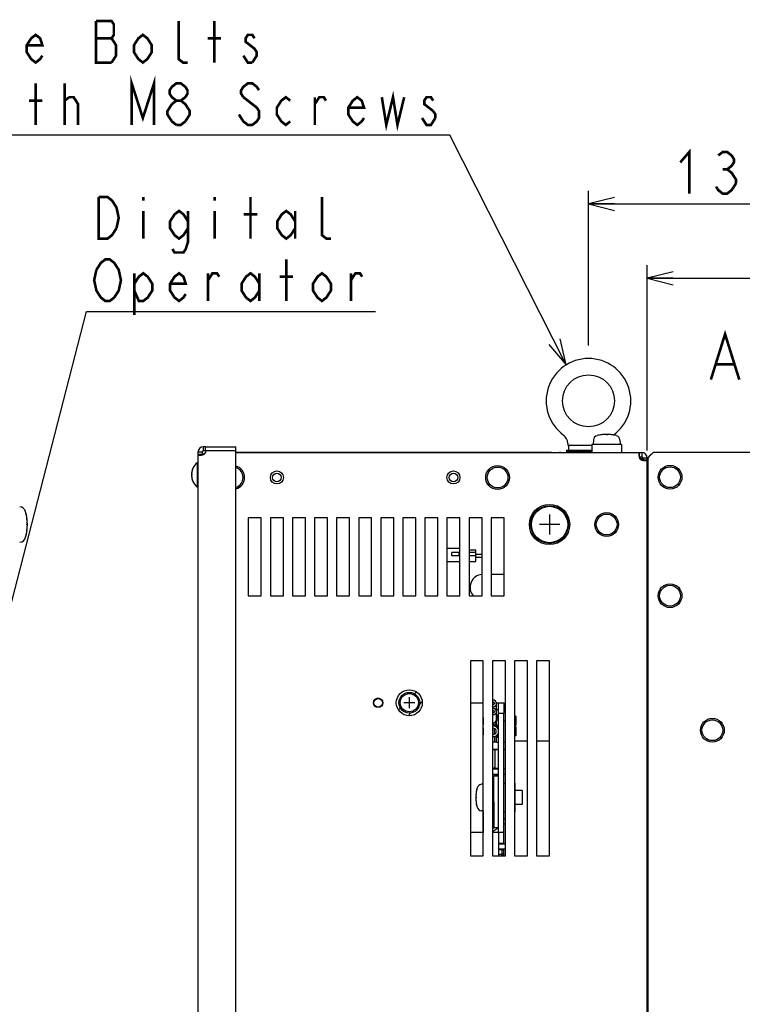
# Model space of a CAD drawing. Extents: x 26 to 410, y 32 to 287.
# Tile 17 of 41: x 116 to 172, y 200 to 276. Entities that reach past the tile are written whole.
import ezdxf

# ---------------------------------------------------------------- set-up
doc = ezdxf.new("R2010")
doc.units = 0
doc.header["$LTSCALE"] = 23.1
doc.layers.get('0').update_dxf_attribs({"linetype": 'CONTINUOUS'})
for name, color, linetype in [('ALL_AXIS', 7, 'CONTINUOUS'), ('ALL_CURVE', 7, 'CONTINUOUS'), ('ALL_DIM', 7, 'CONTINUOUS'), ('ALL_FEATURES', 7, 'CONTINUOUS'), ('ALL_NOTE', 7, 'CONTINUOUS')]:
    doc.layers.add(name, color=color, linetype=linetype)
doc.dimstyles.get("Standard").update_dxf_attribs({"dimtxt": 2.5, "dimasz": 2.5, "dimexe": 1.25, "dimexo": 0.625, "dimtad": 1, "dimcen": 2.5, "dimazin": 3, "dimtfac": 1, "dimtmove": 0, "dimatfit": 3})

# ---------------------------------------------------------------- blocks, each defined once
blk = doc.blocks.new('_OPEN')
at = {"color": 0, "linetype": 'BYBLOCK'}
for p, q in [((0, 0), (-1, 0.25)), ((-1, -0.25), (0, 0)), ((-1, 0), (0, 0))]:
    blk.add_line(p, q, dxfattribs=at)
blk = doc.blocks.new('*D17')
at = {"layer": 'ALL_DIM', "color": 2, "linetype": 'CONTINUOUS'}
for p, q in [((164.394, 243.094), (164.394, 257.347)), ((186.394, 248.154), (186.394, 257.347)), ((164.394, 256.347), (175.394, 256.347)), ((186.394, 256.347), (175.394, 256.347))]:
    blk.add_line(p, q, dxfattribs=at)
at = {"layer": 'ALL_DIM', "color": 2, "linetype": 'CONTINUOUS', "xscale": 2, "yscale": 2, "zscale": 2, "rotation": 180}
blk.add_blockref('_OPEN', (164.394, 256.347), dxfattribs=at)
at = {"layer": 'ALL_DIM', "color": 2, "linetype": 'CONTINUOUS', "xscale": 2, "yscale": 2, "zscale": 2}
blk.add_blockref('_OPEN', (186.394, 256.347), dxfattribs=at)
blk = doc.blocks.new('*D18')
at = {"layer": 'ALL_DIM', "color": 2, "linetype": 'CONTINUOUS'}
for p, q in [((159.874, 251.174), (159.874, 263.069)), ((186.394, 248.154), (186.394, 263.069)), ((159.874, 262.069), (173.134, 262.069)), ((186.394, 262.069), (173.134, 262.069))]:
    blk.add_line(p, q, dxfattribs=at)
at = {"layer": 'ALL_DIM', "color": 2, "linetype": 'CONTINUOUS', "xscale": 2, "yscale": 2, "zscale": 2, "rotation": 180}
blk.add_blockref('_OPEN', (159.874, 262.069), dxfattribs=at)
at = {"layer": 'ALL_DIM', "color": 2, "linetype": 'CONTINUOUS', "xscale": 2, "yscale": 2, "zscale": 2}
blk.add_blockref('_OPEN', (186.394, 262.069), dxfattribs=at)

msp = doc.modelspace()

# ---------------------------------------------------------------- linework, layer by layer
at = {"layer": 'ALL_AXIS', "color": 7, "linetype": 'CONTINUOUS'}
for p, q in [((130.366, 243.374), (130.214, 243.374)), ((130.369, 243.054), (130.369, 243.374)), ((130.369, 243.374), (132.714, 243.374)), ((158.274, 243.639), (158.274, 243.514)), ((158.274, 243.514), (160.124, 243.514)), ((158.334, 243.514), (158.334, 243.114)), ((160.124, 243.554), (160.124, 242.934)), ((162.424, 243.554), (160.124, 243.554)), ((160.255, 243.901), (160.224, 243.554)), ((162.294, 243.901), (162.324, 243.554)), ((162.424, 243.554), (162.424, 242.934)), ((129.794, 242.954), (129.794, 242.775)), ((132.714, 243.054), (130.427, 243.054)), ((158.174, 243.114), (158.174, 242.934)), ((158.174, 243.114), (160.124, 243.114)), ((158.174, 243.054), (160.124, 243.054)), ((158.174, 242.994), (160.124, 242.994)), ((163.762, 242.614), (163.771, 242.614)), ((163.771, 242.934), (163.771, 242.614)), ((129.737, 242.154), (129.737, 240.274)), ((129.794, 242.154), (129.737, 242.154)), ((164.474, 242.094), (164.394, 242.094)), ((129.794, 240.274), (129.737, 240.274)), ((151.194, 235.099), (151.654, 235.099)), ((151.654, 235.099), (151.654, 234.869)), ((151.194, 234.869), (151.654, 234.869)), ((152.794, 223.077), (152.794, 223.628)), ((152.786, 223.044), (152.794, 223.077)), ((152.954, 223.124), (152.794, 223.124)), ((152.794, 222.374), (152.794, 222.991)), ((153.354, 223.074), (153.474, 223.074)), ((152.634, 221.97), (152.533, 222.125)), ((152.682, 222.18), (152.765, 222.268)), ((152.794, 221.97), (152.682, 222.18)), ((152.765, 222.268), (152.794, 222.374)), ((152.954, 222.324), (152.794, 222.324)), ((152.954, 222.729), (152.798, 222.596)), ((153.354, 222.274), (153.474, 222.274)), ((154.274, 222.628), (154.174, 222.628)), ((154.274, 222.628), (154.274, 221.919)), ((152.794, 221.929), (152.706, 221.85)), ((152.954, 221.929), (152.798, 221.796)), ((154.274, 221.919), (154.174, 221.919)), ((154.274, 221.828), (154.174, 221.828)), ((154.274, 221.828), (154.274, 221.119)), ((152.474, 220.674), (152.794, 220.674)), ((152.634, 221.079), (152.634, 220.674)), ((152.794, 221.019), (152.706, 221.098)), ((152.794, 220.624), (152.794, 220.662)), ((152.954, 220.624), (152.794, 220.624)), ((152.954, 221.019), (152.798, 221.152)), ((153.354, 220.674), (153.474, 220.674)), ((154.274, 221.119), (154.174, 221.119)), ((152.654, 220.044), (152.474, 220.044)), ((152.654, 220.064), (152.654, 218.624)), ((152.654, 220.064), (152.954, 220.064)), ((152.654, 218.644), (152.474, 218.644)), ((152.654, 218.624), (152.954, 218.624)), ((152.654, 218.124), (152.474, 218.124)), ((152.594, 216.052), (152.594, 218.024)), ((152.954, 218.024), (152.594, 218.024)), ((152.654, 218.144), (152.654, 218.024)), ((152.654, 218.144), (152.954, 218.144)), ((151.774, 217.406), (151.628, 217.394)), ((152.474, 217.524), (152.594, 217.524)), ((153.354, 217.484), (153.474, 217.484)), ((154.174, 217.484), (154.214, 217.484)), ((154.214, 215.264), (154.214, 217.483)), ((154.774, 216.909), (154.214, 216.909)), ((154.774, 216.909), (154.774, 215.839)), ((151.774, 215.341), (151.628, 215.354)), ((154.774, 215.839), (154.214, 215.839)), ((152.474, 215.224), (152.594, 215.224)), ((152.594, 214.804), (152.474, 214.804)), ((153.354, 215.264), (153.474, 215.264)), ((154.174, 215.264), (154.214, 215.264)), ((152.594, 214.284), (152.474, 214.284)), ((152.954, 214.034), (152.474, 213.724)), ((152.594, 214.034), (152.474, 213.979)), ((151.774, 213.674), (150.774, 213.674)), ((152.954, 213.674), (152.474, 213.674)), ((152.954, 213.674), (152.954, 211.894)), ((152.954, 212.384), (153.194, 212.384)), ((153.194, 212.384), (153.194, 212.15)), ((153.354, 212.324), (153.194, 212.324)), ((153.194, 212.044), (153.136, 211.976)), ((153.354, 212.044), (153.242, 211.917))]:
    msp.add_line(p, q, dxfattribs=at)
at = {"layer": 'ALL_AXIS', "color": 3, "linetype": 'CONTINUOUS'}
for p, q in [((130.114, 242.954), (130.114, 242.775)), ((130.366, 243.054), (130.214, 243.054)), ((130.369, 243.054), (130.427, 243.054)), ((157.716, 242.934), (163.771, 242.934)), ((133.674, 237.914), (133.674, 231.914)), ((134.674, 237.914), (133.674, 237.914)), ((134.674, 231.914), (134.674, 237.914)), ((135.374, 237.914), (135.374, 231.914)), ((136.374, 237.914), (135.374, 237.914)), ((136.374, 231.914), (136.374, 237.914)), ((137.074, 237.914), (137.074, 231.914)), ((138.074, 237.914), (137.074, 237.914)), ((138.074, 231.914), (138.074, 237.914)), ((138.774, 237.914), (138.774, 231.914)), ((139.774, 237.914), (138.774, 237.914)), ((139.774, 231.914), (139.774, 237.914)), ((140.474, 237.914), (140.474, 231.914)), ((141.474, 237.914), (140.474, 237.914)), ((141.474, 231.914), (141.474, 237.914)), ((142.174, 237.914), (142.174, 231.914)), ((143.174, 237.914), (142.174, 237.914)), ((143.174, 231.914), (143.174, 237.914)), ((143.874, 237.914), (143.874, 231.914)), ((144.874, 237.914), (143.874, 237.914)), ((144.874, 231.914), (144.874, 237.914)), ((145.574, 237.914), (145.574, 231.914)), ((146.574, 237.914), (145.574, 237.914)), ((146.574, 231.914), (146.574, 237.914)), ((147.274, 237.914), (147.274, 231.914)), ((148.274, 237.914), (147.274, 237.914)), ((148.274, 231.914), (148.274, 237.914)), ((148.974, 237.914), (148.974, 231.914)), ((149.974, 237.914), (148.974, 237.914)), ((149.974, 231.914), (149.974, 237.914)), ((150.674, 237.914), (150.674, 231.914)), ((151.674, 237.914), (150.674, 237.914)), ((151.674, 231.914), (151.674, 237.914)), ((152.374, 237.914), (152.374, 231.914)), ((153.374, 237.914), (152.374, 237.914)), ((153.374, 231.914), (153.374, 237.914)), ((133.674, 231.914), (134.674, 231.914)), ((135.374, 231.914), (136.374, 231.914)), ((137.074, 231.914), (138.074, 231.914)), ((138.774, 231.914), (139.774, 231.914)), ((140.474, 231.914), (141.474, 231.914)), ((142.174, 231.914), (143.174, 231.914)), ((143.874, 231.914), (144.874, 231.914)), ((145.574, 231.914), (146.574, 231.914)), ((147.274, 231.914), (148.274, 231.914)), ((148.974, 231.914), (149.974, 231.914)), ((150.674, 231.914), (151.674, 231.914)), ((152.374, 231.914), (153.374, 231.914)), ((150.774, 226.894), (150.774, 211.894)), ((151.774, 226.894), (150.774, 226.894)), ((151.774, 211.894), (151.774, 226.894)), ((152.474, 226.894), (152.474, 211.894)), ((153.474, 226.894), (152.474, 226.894)), ((153.474, 211.894), (153.474, 226.894)), ((154.174, 226.894), (154.174, 211.894)), ((155.174, 226.894), (154.174, 226.894)), ((155.174, 211.894), (155.174, 226.894)), ((155.874, 226.894), (155.874, 211.894)), ((156.874, 226.894), (155.874, 226.894)), ((156.874, 211.894), (156.874, 226.894)), ((150.774, 211.894), (151.774, 211.894)), ((152.474, 211.894), (153.474, 211.894)), ((154.174, 211.894), (155.174, 211.894)), ((155.874, 211.894), (156.874, 211.894))]:
    msp.add_line(p, q, dxfattribs=at)
at = {"layer": 'ALL_AXIS', "color": 7, "linetype": 'CONTINUOUS'}
for points in [[(152.794, 223.627), (152.784, 223.694), (152.719, 223.803), (152.601, 223.879), (152.474, 223.902)], [(152.474, 223.762), (152.539, 223.748), (152.602, 223.697), (152.624, 223.628)], [(152.624, 223.628), (152.602, 223.558), (152.539, 223.507), (152.474, 223.493)], [(152.474, 223.353), (152.604, 223.378), (152.725, 223.459), (152.787, 223.571), (152.794, 223.627)], [(152.794, 222.991), (152.784, 223.053), (152.719, 223.155), (152.601, 223.226), (152.474, 223.248)], [(152.474, 223.117), (152.539, 223.104), (152.602, 223.056), (152.624, 222.991)], [(152.624, 222.991), (152.602, 222.926), (152.539, 222.878), (152.474, 222.865)], [(152.474, 222.734), (152.604, 222.757), (152.725, 222.833), (152.787, 222.938), (152.794, 222.991)], [(152.474, 222.116), (152.578, 222.131), (152.682, 222.18)]]:
    msp.add_lwpolyline(points, dxfattribs=at)
for centre, radius in [((159.874, 246.914), 2), ((152.874, 241.014), 0.8), ((166.154, 241.034), 0.8), ((156.874, 237.394), 1.55), ((156.874, 237.394), 1.45), ((156.874, 237.394), 1.4), ((161.274, 237.394), 0.8), ((166.154, 231.914), 0.8), ((146.074, 223.674), 0.8), ((146.074, 223.674), 0.7), ((169.414, 221.554), 0.8)]:
    msp.add_circle(centre, radius, dxfattribs=at)
at = {"layer": 'ALL_AXIS', "color": 3, "linetype": 'CONTINUOUS'}
for centre, radius in [((135.874, 241.014), 0.5), ((149.474, 241.014), 0.5), ((143.674, 223.674), 0.365)]:
    msp.add_circle(centre, radius, dxfattribs=at)
at = {"layer": 'ALL_AXIS', "color": 7, "linetype": 'CONTINUOUS'}
for centre, radius, start, end in [((160.633, 243.867), 0.38, 105.36249, 175), ((161.274, 241.534), 2.8, 74.63751, 105.36249), ((161.915, 243.867), 0.38, 5, 74.63751), ((130.035, 243.133), 0.4, 296.58657, 348.6063), ((130.514, 241.214), 1.22, 129.60193, 230.39807), ((132.474, 241.014), 0.8, 287.69467, 72.30533), ((116.022, 238.237), 0.52, 15.88085, 85), ((113.06, 237.394), 3.6, 344.11915, 15.88085), ((116.022, 236.551), 0.52, 275, 344.11915), ((153.554, 222.274), 1.8, 171.86592, 188.13408), ((152.544, 222.274), 0.41, 6.85155, 51.66482), ((153.554, 221.474), 1.8, 171.86592, 188.13408), ((152.544, 221.474), 0.41, 259.71775, 100.28225), ((152.544, 221.474), 0.23, 251.71418, 108.27245), ((153.994, 216.374), 2.8, 164.63751, 195.36249), ((151.661, 217.015), 0.38, 95, 164.63751), ((151.661, 215.733), 0.38, 195.36249, 265), ((153.014, 211.664), 0.34, 43.30427, 100.80112)]:
    msp.add_arc(centre, radius, start, end, dxfattribs=at)
at = {"layer": 'ALL_CURVE', "color": 40, "linetype": 'CONTINUOUS'}
for p, q in [((161.274, 244.334), (161.274, 244.262)), ((129.373, 241.214), (129.294, 241.214)), ((156.874, 238.174), (156.874, 236.614)), ((116.66, 237.394), (116.574, 237.394)), ((157.654, 237.394), (156.094, 237.394)), ((146.494, 223.674), (145.654, 223.674)), ((146.074, 224.094), (146.074, 223.254)), ((151.774, 222.274), (151.754, 222.274)), ((151.774, 221.474), (151.754, 221.474)), ((151.266, 216.374), (151.194, 216.374))]:
    msp.add_line(p, q, dxfattribs=at)
at = {"layer": 'ALL_CURVE', "color": 2, "linetype": 'CONTINUOUS'}
for p, q in [((146.469, 224.354), (146.624, 224.509)), ((146.849, 223.546), (147.07, 223.767)), ((145.239, 223.124), (145.394, 223.28)), ((145.981, 222.678), (146.202, 222.899))]:
    msp.add_line(p, q, dxfattribs=at)
at = {"layer": 'ALL_CURVE', "color": 4, "linetype": 'CONTINUOUS'}
msp.add_circle((146.074, 223.674), 1, dxfattribs=at)
at = {"layer": 'ALL_CURVE', "color": 40, "linetype": 'CONTINUOUS'}
for centre, radius, start, end in [((161.274, 241.534), 2.8, 76.99712, 103.00288), ((130.514, 241.214), 1.22, 159.36221, 200.63779), ((113.06, 237.394), 3.6, 347.48667, 12.51333), ((153.554, 222.274), 1.8, 171.45871, 188.54129), ((153.554, 221.474), 1.8, 171.45871, 188.54129), ((153.994, 216.374), 2.8, 166.99712, 193.00288)]:
    msp.add_arc(centre, radius, start, end, dxfattribs=at)
at = {"layer": 'ALL_DIM', "color": 2, "linetype": 'CONTINUOUS', "const_width": 0.2}
for points in [[(166.942, 265.269), (167.63, 266.069), (167.63, 262.869)], [(169.866, 265.802), (170.21, 266.069), (170.554, 266.069), (170.898, 265.802), (171.07, 265.536), (171.07, 265.269), (170.898, 265.002), (170.554, 264.736), (170.898, 264.469), (171.07, 264.202), (171.242, 263.936), (171.242, 263.669)], [(170.21, 264.736), (170.554, 264.736)], [(171.242, 263.669), (170.898, 263.136), (170.554, 262.869), (170.21, 262.869), (169.866, 263.136), (169.694, 263.402)]]:
    msp.add_lwpolyline(points, dxfattribs=at)
at = {"layer": 'ALL_FEATURES', "color": 7, "linetype": 'CONTINUOUS'}
for p, q in [((130.214, 243.054), (130.214, 243.374)), ((132.714, 170.354), (132.714, 243.374)), ((130.114, 242.954), (129.794, 242.954)), ((129.794, 242.775), (129.794, 170.254)), ((130.114, 242.775), (129.794, 242.775)), ((157.034, 242.934), (132.714, 242.934)), ((153.434, 242.914), (153.434, 242.934)), ((153.834, 242.934), (153.834, 242.914)), ((157.034, 242.914), (157.034, 242.934)), ((163.771, 242.614), (163.974, 242.614)), ((163.974, 242.934), (163.974, 242.614)), ((163.973, 242.452), (163.874, 242.45)), ((164.074, 242.514), (164.074, 242.335)), ((164.394, 242.514), (164.074, 242.514)), ((164.394, 242.335), (164.074, 242.335)), ((164.474, 242.194), (164.394, 242.194)), ((164.474, 237.894), (164.394, 237.894)), ((149.974, 235.554), (148.974, 235.554)), ((149.354, 234.994), (149.354, 235.234)), ((149.974, 235.234), (149.354, 235.234)), ((149.974, 234.994), (149.354, 234.994)), ((149.914, 234.994), (149.914, 235.234)), ((151.194, 235.414), (150.674, 235.414)), ((151.194, 235.234), (150.674, 235.234)), ((151.194, 234.994), (150.674, 234.994)), ((151.194, 234.554), (151.194, 235.414)), ((148.974, 234.554), (149.974, 234.554)), ((150.674, 234.554), (151.194, 234.554)), ((153.374, 233.554), (152.374, 233.554)), ((164.394, 225.654), (164.474, 225.654)), ((150.774, 223.674), (151.774, 223.674)), ((152.787, 223.674), (153.354, 223.674)), ((152.954, 222.874), (152.954, 223.674)), ((152.794, 222.991), (152.794, 223.077)), ((152.954, 222.874), (153.354, 222.874)), ((153.354, 212.824), (153.354, 222.874)), ((152.954, 222.729), (152.794, 222.729)), ((152.794, 221.929), (152.794, 222.374)), ((152.634, 221.866), (152.634, 221.97)), ((152.634, 221.97), (152.794, 221.97)), ((152.634, 221.265), (152.634, 221.683)), ((152.954, 221.929), (152.794, 221.929)), ((151.754, 217.405), (151.754, 220.704)), ((151.774, 220.704), (151.754, 220.704)), ((152.794, 220.662), (152.794, 221.019)), ((152.794, 221.019), (152.954, 221.019)), ((155.174, 220.704), (154.174, 220.704)), ((156.874, 220.704), (155.874, 220.704)), ((151.754, 220.104), (151.774, 220.104)), ((152.474, 220.104), (152.954, 220.104)), ((153.354, 220.104), (153.474, 220.104)), ((151.754, 218.584), (151.774, 218.584)), ((152.474, 218.584), (152.954, 218.584)), ((153.354, 218.584), (153.474, 218.584)), ((151.754, 218.184), (151.774, 218.184)), ((152.474, 218.184), (152.954, 218.184)), ((153.354, 218.184), (153.474, 218.184)), ((152.594, 216.052), (152.594, 214.034)), ((151.754, 215.343), (151.754, 213.674)), ((151.754, 214.744), (151.774, 214.744)), ((152.474, 214.744), (152.594, 214.744)), ((153.354, 214.744), (153.474, 214.744)), ((151.754, 214.344), (151.774, 214.344)), ((152.474, 214.344), (152.594, 214.344)), ((152.954, 214.034), (152.594, 214.034)), ((153.354, 214.344), (153.474, 214.344)), ((153.354, 213.674), (152.954, 213.674)), ((152.954, 212.874), (153.354, 212.874)), ((152.954, 212.824), (153.474, 212.824)), ((152.954, 212.424), (153.474, 212.424)), ((153.354, 211.894), (153.354, 212.424)), ((153.194, 212.15), (153.194, 212.044)), ((153.354, 212.044), (153.194, 212.044))]:
    msp.add_line(p, q, dxfattribs=at)
at = {"layer": 'ALL_FEATURES', "color": 3, "linetype": 'CONTINUOUS'}
for p, q in [((163.753, 242.914), (132.714, 242.914)), ((163.753, 242.914), (163.753, 242.693)), ((163.771, 242.934), (163.974, 242.934)), ((163.874, 242.614), (163.874, 242.407)), ((164.874, 242.954), (164.474, 242.554)), ((164.874, 242.954), (186.394, 242.954)), ((164.394, 141.794), (164.394, 242.514)), ((164.474, 141.754), (164.474, 242.554)), ((164.474, 237.774), (164.394, 237.774)), ((164.474, 225.914), (164.394, 225.914)), ((153.354, 223.674), (153.354, 222.874)), ((152.954, 213.674), (152.954, 222.874))]:
    msp.add_line(p, q, dxfattribs=at)
at = {"layer": 'ALL_FEATURES', "color": 7, "linetype": 'CONTINUOUS'}
for points in [[(129.794, 242.775), (129.801, 242.758), (129.82, 242.745), (129.85, 242.737), (129.893, 242.733), (129.917, 242.733)], [(129.917, 242.733), (129.944, 242.733), (130.004, 242.737), (130.071, 242.745), (130.142, 242.758), (130.214, 242.775)], [(164.074, 242.335), (164.073, 242.319), (164.071, 242.314)]]:
    msp.add_lwpolyline(points, dxfattribs=at)
at = {"layer": 'ALL_FEATURES', "color": 3, "linetype": 'CONTINUOUS'}
for points in [[(130.114, 242.775), (130.116, 242.758), (130.117, 242.754)], [(164.271, 242.293), (164.249, 242.293), (164.201, 242.296), (164.149, 242.301), (164.092, 242.31), (164.034, 242.321), (163.974, 242.335)], [(164.394, 242.335), (164.39, 242.321), (164.377, 242.309), (164.356, 242.301), (164.328, 242.296), (164.292, 242.293), (164.271, 242.293)]]:
    msp.add_lwpolyline(points, dxfattribs=at)
for centre, radius in [((152.874, 241.014), 0.915), ((166.154, 241.034), 0.915), ((161.274, 237.394), 0.915), ((166.154, 231.914), 0.915), ((143.674, 223.674), 0.33), ((169.414, 221.554), 0.915)]:
    msp.add_circle(centre, radius, dxfattribs=at)
at = {"layer": 'ALL_FEATURES', "color": 7, "linetype": 'CONTINUOUS'}
for centre in [(135.874, 241.014), (149.474, 241.014)]:
    msp.add_circle(centre, 0.33, dxfattribs=at)
for centre, radius, start, end in [((159.874, 246.914), 3.26, 306.23745, 233.76255), ((157.474, 243.639), 0.8, 359.99992, 53.76262), ((162.274, 243.639), 0.8, 126.23744, 126.38871), ((130.214, 242.954), 0.42, 90, 180), ((130.534, 242.514), 0.42, 115.52246, 141.63322), ((163.974, 242.514), 0.1, 0, 90), ((163.974, 242.352), 0.1, 0, 91), ((151.754, 232.554), 1, 94.59483, 220.1397)]:
    msp.add_arc(centre, radius, start, end, dxfattribs=at)
at = {"layer": 'ALL_FEATURES', "color": 3, "linetype": 'CONTINUOUS'}
for centre, radius, start, end in [((130.214, 242.954), 0.1, 90, 180), ((157.716, 242.514), 0.42, 90, 107.67687), ((164.153, 242.693), 0.4, 180, 243.41025), ((163.974, 242.514), 0.42, 0, 90), ((165.154, 242.194), 0.76, 120.74868, 149.25132), ((132.474, 241.014), 0.915, 285.20999, 74.78876), ((165.154, 242.194), 0.76, 153.71925, 180)]:
    msp.add_arc(centre, radius, start, end, dxfattribs=at)
at = {"layer": 'ALL_NOTE', "color": 2, "linetype": 'CONTINUOUS'}
for p, q in [((148.946, 267.356), (110.418, 267.356)), ((149.196, 267.356), (148.946, 267.356)), ((158.158, 249.686), (149.196, 267.356)), ((104.95, 190.758), (121.209, 253.802)), ((121.209, 253.802), (121.459, 253.802)), ((121.459, 253.802), (143.475, 253.802))]:
    msp.add_line(p, q, dxfattribs=at)
at = {"layer": 'ALL_NOTE', "color": 2, "linetype": 'CONTINUOUS', "const_width": 0.2}
for points in [[(123.146, 272.956), (123.49, 273.49), (123.49, 274.29), (123.318, 274.556), (123.146, 274.823), (123.318, 275.09), (123.318, 275.89), (123.146, 276.156), (121.942, 276.156)], [(121.942, 276.156), (121.942, 272.956), (123.146, 272.956)], [(128.994, 272.956), (128.65, 272.956), (128.306, 273.223), (128.306, 276.156)], [(131.058, 272.956), (131.058, 276.156)], [(117.814, 273.49), (117.642, 273.223), (117.298, 272.956), (116.954, 273.223), (116.61, 273.756), (116.61, 274.29), (116.954, 274.823), (117.298, 275.09), (117.642, 274.823), (117.814, 274.29), (116.61, 274.29)], [(126.242, 273.756), (125.898, 273.223), (125.554, 272.956), (125.21, 273.223), (124.866, 273.756), (124.866, 274.29), (125.21, 274.823), (125.554, 275.09), (125.898, 274.823), (126.242, 274.29), (126.242, 273.756)], [(134.154, 274.823), (133.982, 275.09), (133.638, 275.09), (133.466, 274.823), (133.466, 274.556), (133.81, 274.29), (134.154, 274.023), (134.326, 273.756), (134.326, 273.49), (133.982, 272.956)], [(121.942, 274.823), (123.146, 274.823)], [(130.542, 274.823), (131.574, 274.823)], [(133.982, 272.956), (133.638, 272.956), (133.466, 273.223), (133.294, 273.49)], [(117.298, 268.156), (117.298, 271.356)], [(119.534, 268.156), (119.534, 271.356)], [(124.694, 268.156), (124.694, 271.356), (125.554, 268.69), (126.414, 271.356), (126.414, 268.156)], [(128.134, 270.023), (127.79, 270.29), (127.618, 270.556), (127.618, 270.823), (127.79, 271.09), (128.134, 271.356), (128.478, 271.356), (128.822, 271.09), (128.994, 270.823), (128.994, 270.556), (128.822, 270.29), (128.478, 270.023)], [(134.498, 270.823), (134.326, 271.09), (133.982, 271.356), (133.638, 271.356), (133.294, 271.09), (133.122, 270.823), (133.122, 270.556), (133.294, 270.29)], [(143.958, 270.29), (144.302, 268.156), (144.818, 270.29), (145.162, 268.156), (145.678, 270.29)], [(116.782, 270.023), (117.814, 270.023)], [(119.534, 270.023), (119.878, 270.29)], [(119.878, 270.29), (120.222, 270.29), (120.566, 269.756), (120.566, 268.156)], [(128.134, 268.156), (127.79, 268.423), (127.618, 268.69), (127.446, 268.956), (127.446, 269.223), (127.79, 269.756)], [(127.79, 269.756), (128.134, 270.023), (128.478, 270.023), (128.822, 269.756), (128.994, 269.49), (129.166, 269.223), (129.166, 268.956), (128.822, 268.423)], [(133.294, 270.29), (134.326, 269.49), (134.498, 269.223), (134.498, 268.69), (134.326, 268.423), (133.982, 268.156), (133.638, 268.156), (133.294, 268.423), (133.122, 268.69), (132.95, 268.956)], [(136.906, 268.423), (136.562, 268.156), (136.218, 268.423), (135.874, 268.956), (135.874, 269.49), (136.218, 270.023), (136.562, 270.29), (136.906, 270.023)], [(138.798, 269.756), (139.142, 270.29), (139.486, 270.29), (139.658, 270.023)], [(138.798, 268.156), (138.798, 270.29)], [(142.582, 268.69), (142.41, 268.423), (142.066, 268.156), (141.722, 268.423), (141.378, 268.956), (141.378, 269.49), (141.722, 270.023), (142.066, 270.29), (142.41, 270.023), (142.582, 269.49), (141.378, 269.49)], [(147.914, 270.023), (147.742, 270.29), (147.398, 270.29), (147.226, 270.023), (147.226, 269.756), (147.914, 269.223)], [(147.914, 269.223), (148.086, 268.956), (148.086, 268.69)], [(128.822, 268.423), (128.478, 268.156), (128.134, 268.156)], [(148.086, 268.69), (147.742, 268.156), (147.398, 268.156), (147.226, 268.423), (147.054, 268.69)], [(123.523, 260.202), (123.179, 259.669), (122.835, 259.402), (122.147, 259.402), (122.147, 262.602)], [(122.147, 262.602), (122.835, 262.602), (123.179, 262.335), (123.351, 262.069), (123.523, 261.802), (123.695, 261.002), (123.523, 260.202)], [(125.587, 262.602), (125.587, 262.335)], [(131.091, 262.602), (131.091, 262.335)], [(133.843, 259.402), (133.843, 262.602)], [(140.035, 259.402), (139.691, 259.402), (139.347, 259.669), (139.347, 262.602)], [(125.587, 261.535), (125.587, 259.402)], [(129.027, 260.202), (128.683, 259.669), (128.339, 259.402), (127.995, 259.669), (127.651, 260.202), (127.651, 260.735), (127.995, 261.269), (128.339, 261.535), (128.683, 261.269), (129.027, 260.735)], [(129.027, 261.535), (129.027, 259.135), (128.855, 258.602), (128.683, 258.335), (127.995, 258.335), (127.823, 258.602)], [(131.091, 261.535), (131.091, 259.402)], [(137.283, 260.202), (136.939, 259.669), (136.595, 259.402), (136.251, 259.669), (135.907, 260.202), (135.907, 260.735), (136.251, 261.269), (136.595, 261.535), (136.939, 261.269), (137.283, 260.735)], [(137.283, 261.535), (137.283, 259.402)], [(133.327, 261.269), (134.359, 261.269)], [(121.975, 257.002), (122.319, 257.535), (122.663, 257.802), (123.007, 257.802), (123.351, 257.535), (123.523, 257.269), (123.695, 257.002), (123.867, 256.202), (123.695, 255.402), (123.351, 254.869)], [(136.595, 254.602), (136.595, 257.802)], [(123.351, 254.869), (123.007, 254.602), (122.663, 254.602), (122.319, 254.869), (122.147, 255.135), (121.975, 255.402), (121.803, 256.202), (121.975, 257.002)], [(124.899, 255.935), (125.243, 256.469), (125.587, 256.735), (125.931, 256.469), (126.275, 255.935), (126.275, 255.402), (125.931, 254.869), (125.587, 254.602), (125.243, 254.602), (124.899, 255.402)], [(124.899, 256.735), (124.899, 253.535)], [(128.855, 255.135), (128.683, 254.869), (128.339, 254.602), (127.995, 254.869), (127.651, 255.402), (127.651, 255.935), (127.995, 256.469), (128.339, 256.735), (128.683, 256.469), (128.855, 255.935), (127.651, 255.935)], [(130.575, 256.202), (130.919, 256.735), (131.263, 256.735), (131.435, 256.469)], [(130.575, 254.602), (130.575, 256.735)], [(134.531, 255.402), (134.187, 254.869), (133.843, 254.602), (133.499, 254.869), (133.155, 255.402), (133.155, 255.935), (133.499, 256.469), (133.843, 256.735), (134.187, 256.469), (134.531, 255.935)], [(134.531, 256.735), (134.531, 254.602)], [(136.079, 256.469), (137.111, 256.469)], [(140.035, 255.402), (139.691, 254.869), (139.347, 254.602), (139.003, 254.869), (138.659, 255.402), (138.659, 255.935), (139.003, 256.469), (139.347, 256.735), (139.691, 256.469), (140.035, 255.935), (140.035, 255.402)], [(141.583, 256.202), (141.927, 256.735), (142.271, 256.735), (142.443, 256.469)], [(141.583, 254.602), (141.583, 256.735)], [(169.298, 248.55), (170.392, 252.05), (171.486, 248.55)], [(169.736, 249.717), (171.048, 249.717)]]:
    msp.add_lwpolyline(points, dxfattribs=at)
at = {"layer": 'ALL_NOTE', "color": 2, "linetype": 'CONTINUOUS'}
msp.add_lwpolyline([(156.808, 251.243), (158.158, 249.686), (157.699, 251.695)], dxfattribs=at)

# ---------------------------------------------------------------- dimensions: what is measured, and where the dimension line sits
at = {"layer": 'ALL_DIM', "color": 2, "linetype": 'CONTINUOUS'}
for base, p2, picture, middle in [((159.874, 262.069), (159.874, 251.174), '*D18', (166.254, 262.869)), ((164.394, 256.347), (164.394, 243.094), '*D17', (171.266, 257.147))]:
    dim = msp.add_linear_dim(base=base, p1=(186.394, 248.154), p2=p2, angle=180, dimstyle='Standard', dxfattribs=at)
    dim.commit()
    dim.dimension.update_dxf_attribs({"geometry": picture, "text_midpoint": middle, "dimtype": 128})

doc.saveas('drawing.dxf')
